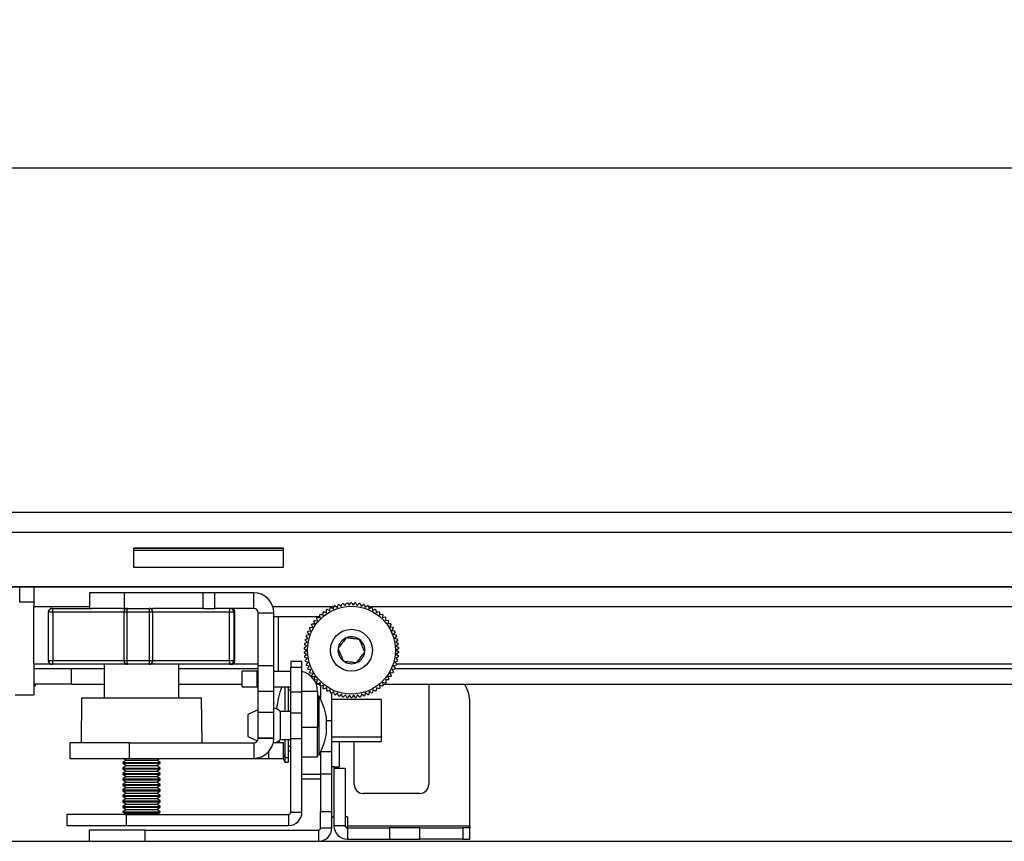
# Model space of a CAD drawing. Header units: millimetres. Extents: x 3619 to 4737, y 1503 to 2366.
# Tile 32 of 256: x 3963 to 4019, y 1676 to 1722. Entities that reach past the tile are written whole.
import ezdxf

# ---------------------------------------------------------------- set-up
doc = ezdxf.new("R2010")
doc.units = ezdxf.units.MM
doc.header["$PDSIZE"] = -1
doc.styles.add('SLDTEXTSTYLE0', font='arial.ttf', dxfattribs={"width": 0.948})
doc.dimstyles.new('SLDDIMSTYLE1', dxfattribs={"dimtxt": 5.650301, "dimasz": 4.572, "dimexe": 0, "dimexo": 0.0625, "dimgap": 1.412575, "dimtad": 0, "dimtih": 1, "dimtoh": 1, "dimdec": 1, "dimlfac": 3, "dimrnd": 1e-09, "dimzin": 12, "dimdsep": 46, "dimtxsty": 'SLDTEXTSTYLE0', "dimsah": 1, "dimcen": 0.09, "dimadec": 0, "dimazin": 3, "dimtfac": 1, "dimtofl": 0, "dimtmove": 0, "dimatfit": 3, "dimfxl": 1, "dimfrac": 2, "dimtolj": 1, "dimtzin": 12, "dimarcsym": 0})

# ---------------------------------------------------------------- blocks, each defined once
blk = doc.blocks.new('*D40')
at = {"color": 0, "linetype": 'Continuous', "lineweight": -2}
for p, q in [((3946.127, 1687.642), (3946.127, 1713.772)), ((3950.699, 1713.772), (4024.009, 1713.772)), ((4123.107, 1713.772), (4049.797, 1713.772)), ((4127.679, 1687.642), (4127.679, 1713.772))]:
    blk.add_line(p, q, dxfattribs=at)
at = {"color": 0}
for points in [[(3950.699, 1714.534), (3950.699, 1713.01), (3946.127, 1713.772)], [(4123.107, 1713.01), (4123.107, 1714.534), (4127.679, 1713.772)]]:
    blk.add_solid(points, dxfattribs=at)
at = {"layer": 'Defpoints', "color": 0}
for p in [(4127.679, 1713.772), (3946.127, 1687.579), (4127.679, 1687.579)]:
    blk.add_point(p, dxfattribs=at)
at = {"color": 0, "lineweight": 0, "insert": (4036.903, 1722.181), "char_height": 5.6503, "attachment_point": 2, "style": 'SLDTEXTSTYLE0'}
blk.add_mtext('\\A1;544.7\\P(21.44)', dxfattribs=at)

msp = doc.modelspace()

# ---------------------------------------------------------------- linework, layer by layer
at = {"color": 7, "linetype": 'Continuous', "lineweight": 30}
for p, q in [((3957.7396, 1694.2337), (4116.0662, 1694.2337)), ((4116.0662, 1693.0948), (3957.7396, 1693.0948)), ((3969.1696, 1691.1017), (3969.1696, 1692.2024)), ((3969.1696, 1692.2024), (3977.6363, 1692.2024)), ((3977.6363, 1692.2018), (3969.1696, 1692.2018)), ((3977.6363, 1692.2024), (3977.6363, 1691.1017)), ((3969.1696, 1692.0881), (3977.6363, 1692.0881)), ((3969.1696, 1692.0875), (3977.6363, 1692.0875)), ((3977.6363, 1691.1017), (3969.1696, 1691.1017)), ((4114.9656, 1690.0011), (3958.8403, 1690.0011)), ((3958.8403, 1690.0005), (4114.9656, 1690.0005)), ((3963.4935, 1690.0005), (3963.4935, 1688.887)), ((3966.6405, 1689.671), (3966.6405, 1688.7854)), ((3968.6396, 1689.671), (3966.6405, 1689.671)), ((3968.6396, 1688.7854), (3968.6396, 1689.671)), ((3973.0791, 1689.671), (3968.6396, 1689.671)), ((3973.0791, 1689.671), (3973.0791, 1688.7854)), ((3973.7679, 1689.671), (3973.0791, 1689.671)), ((3973.7679, 1688.7854), (3973.7679, 1689.671)), ((3975.9644, 1689.671), (3973.7679, 1689.671)), ((3975.9644, 1688.7854), (3975.9644, 1689.671)), ((3963.4935, 1689.141), (3962.6892, 1689.141)), ((3963.4935, 1685.624), (3963.4935, 1688.887)), ((3964.5238, 1688.7854), (3964.5422, 1688.7854)), ((3964.5422, 1688.7854), (3966.7661, 1688.7854)), ((3968.5479, 1688.7854), (3966.7661, 1688.7854)), ((3968.5479, 1688.7854), (3968.8088, 1688.7854)), ((3968.8088, 1688.7854), (3970.035, 1688.7854)), ((3970.035, 1688.7854), (3970.2347, 1688.7854)), ((3973.0791, 1688.7854), (3970.2347, 1688.7854)), ((3973.0791, 1688.7854), (3973.7679, 1688.7854)), ((3975.9644, 1688.7854), (3973.7679, 1688.7854)), ((3980.2912, 1688.6573), (3980.3105, 1688.817)), ((3980.3599, 1688.841), (3980.4974, 1688.7575)), ((3980.4974, 1688.7575), (3980.531, 1688.9148)), ((3980.5824, 1688.9343), (3980.7118, 1688.8388)), ((3980.7118, 1688.8388), (3980.7593, 1688.9925)), ((3980.8123, 1689.0073), (3980.9326, 1688.9006)), ((3980.9326, 1688.9006), (3980.9937, 1689.0494)), ((3981.0478, 1689.0594), (3981.1581, 1688.9424)), ((3981.1581, 1688.9424), (3981.2323, 1689.0851)), ((3981.287, 1689.0902), (3981.3864, 1688.9637)), ((3981.3864, 1688.9637), (3981.4731, 1689.0992)), ((3981.528, 1689.0994), (3981.6157, 1688.9645)), ((3981.6157, 1688.9645), (3981.7142, 1689.0917)), ((3981.7689, 1689.087), (3981.8441, 1688.9448)), ((3981.8441, 1688.9448), (3981.9536, 1689.0627)), ((3982.0077, 1689.053), (3982.0699, 1688.9047)), ((3982.0699, 1688.9047), (3982.1895, 1689.0122)), ((3982.2425, 1688.9978), (3982.2911, 1688.8444)), ((3982.2911, 1688.8444), (3982.4199, 1688.9409)), ((3982.4714, 1688.9217), (3982.5061, 1688.7646)), ((3982.5061, 1688.7646), (3982.643, 1688.8491)), ((3982.6926, 1688.8254), (3982.713, 1688.6659)), ((3964.3122, 1688.5737), (3964.3122, 1685.8221)), ((3964.5645, 1688.5737), (3964.3313, 1688.5737)), ((3964.3313, 1685.8221), (3964.3313, 1688.5737)), ((3964.5645, 1688.5737), (3964.5645, 1685.8221)), ((3968.5972, 1688.5737), (3968.5972, 1685.8221)), ((3970.053, 1688.5737), (3968.7757, 1688.5737)), ((3968.7757, 1688.5737), (3968.7757, 1685.8221)), ((3970.053, 1685.8221), (3970.053, 1688.5737)), ((3970.2467, 1685.8221), (3970.2467, 1688.5737)), ((3974.5838, 1685.8221), (3974.5838, 1688.5737)), ((3974.8303, 1688.5737), (3974.5838, 1688.5737)), ((3974.8303, 1688.5737), (3974.8303, 1685.8221)), ((3974.8955, 1685.8221), (3974.8955, 1688.5737)), ((3976.2184, 1688.5314), (3977.104, 1688.5314)), ((3976.2184, 1685.5344), (3976.2184, 1688.5314)), ((3977.104, 1685.5344), (3977.104, 1688.5314)), ((3977.104, 1688.3163), (3977.358, 1688.3163)), ((3977.358, 1688.3163), (3979.728, 1688.3163)), ((3979.5797, 1688.0858), (3979.5417, 1688.2421)), ((3979.5796, 1688.282), (3979.7376, 1688.2521)), ((3979.7376, 1688.2521), (3979.7137, 1688.4112)), ((3979.755, 1688.4475), (3979.9098, 1688.4035)), ((3979.9098, 1688.4035), (3979.9002, 1688.5641)), ((3979.9446, 1688.5966), (3980.0948, 1688.539)), ((3980.0948, 1688.539), (3980.0997, 1688.6998)), ((3980.1468, 1688.7281), (3980.2912, 1688.6573)), ((3982.713, 1688.6659), (3982.8569, 1688.7378)), ((3982.9042, 1688.7097), (3982.9103, 1688.549)), ((3982.9103, 1688.549), (3983.06, 1688.6077)), ((3983.1046, 1688.5755), (3983.0962, 1688.4149)), ((3983.0962, 1688.4149), (3983.2507, 1688.4599)), ((3983.2922, 1688.4239), (3983.2695, 1688.2646)), ((3983.2695, 1688.2646), (3983.4273, 1688.2956)), ((3983.4654, 1688.256), (3983.4285, 1688.0994)), ((3979.2038, 1687.5119), (3979.1256, 1687.6524)), ((3979.1515, 1687.7009), (3979.3118, 1687.7142)), ((3979.3118, 1687.7142), (3979.2464, 1687.8612)), ((3979.2766, 1687.9072), (3979.4374, 1687.906)), ((3979.4374, 1687.906), (3979.3855, 1688.0583)), ((3979.4196, 1688.1014), (3979.5797, 1688.0858)), ((3983.4285, 1688.0994), (3983.5885, 1688.1162)), ((3983.6229, 1688.0733), (3983.5721, 1687.9207)), ((3983.5721, 1687.9207), (3983.733, 1687.923)), ((3983.7634, 1687.8772), (3983.6991, 1687.7298)), ((3983.6991, 1687.7298), (3983.8595, 1687.7177)), ((3983.8857, 1687.6693), (3983.8085, 1687.5282)), ((3979.0444, 1687.0824), (3978.9423, 1687.2067)), ((3978.9591, 1687.2591), (3979.1145, 1687.3007)), ((3979.1145, 1687.3007), (3979.0239, 1687.4337)), ((3979.0454, 1687.4843), (3979.2038, 1687.5119)), ((3983.8085, 1687.5282), (3983.9671, 1687.5018)), ((3983.9889, 1687.4513), (3983.8993, 1687.3177)), ((3983.8993, 1687.3177), (3984.055, 1687.2772)), ((3984.0722, 1687.2249), (3983.971, 1687.0999)), ((3983.971, 1687.0999), (3984.1224, 1687.0456)), ((3978.8255, 1686.5499), (3978.9642, 1686.6314)), ((3978.9642, 1686.6314), (3978.8415, 1686.7354)), ((3978.8487, 1686.79), (3978.9942, 1686.8587)), ((3978.9942, 1686.8587), (3978.8813, 1686.9733)), ((3978.8934, 1687.027), (3979.0444, 1687.0824)), ((3984.1348, 1686.992), (3984.0228, 1686.8765)), ((3984.0228, 1686.8765), (3984.1687, 1686.8088)), ((3984.1763, 1686.7544), (3984.0544, 1686.6494)), ((3984.0544, 1686.6494), (3984.1936, 1686.5689)), ((3978.9547, 1686.4023), (3978.8232, 1686.4949)), ((3978.8239, 1686.3087), (3978.9547, 1686.4023)), ((3978.9658, 1686.1732), (3978.8266, 1686.2537)), ((3978.8439, 1686.0683), (3978.9658, 1686.1732)), ((3978.9974, 1685.9461), (3978.8515, 1686.0138)), ((3984.1715, 1686.0327), (3984.026, 1685.964)), ((3984.1947, 1686.2728), (3984.056, 1686.1913)), ((3984.056, 1686.1913), (3984.1787, 1686.0872)), ((3984.1963, 1686.514), (3984.0655, 1686.4204)), ((3984.0655, 1686.4204), (3984.197, 1686.3277)), ((3963.4935, 1685.624), (3963.4935, 1685.37)), ((3964.3313, 1685.8221), (3964.5645, 1685.8221)), ((3964.5422, 1685.6104), (3964.5238, 1685.6104)), ((3968.8088, 1685.6104), (3964.5422, 1685.6104)), ((3967.4872, 1685.6104), (3967.4872, 1683.6986)), ((3968.7757, 1685.8221), (3970.053, 1685.8221)), ((3970.035, 1685.6104), (3968.8088, 1685.6104)), ((3974.6212, 1685.6104), (3970.035, 1685.6104)), ((3971.7205, 1683.6986), (3971.7205, 1685.6104)), ((3974.5838, 1685.8221), (3974.8303, 1685.8221)), ((3974.6838, 1685.6104), (3974.6212, 1685.6104)), ((3976.2184, 1685.5344), (3977.104, 1685.5344)), ((3976.2184, 1684.089), (3976.2184, 1685.5344)), ((3977.104, 1684.089), (3977.104, 1685.5344)), ((3978.703, 1685.7789), (3978.0705, 1685.7789)), ((3978.0705, 1685.7789), (3978.0705, 1685.4565)), ((3978.0705, 1685.4565), (3978.703, 1685.4565)), ((3978.0705, 1684.0467), (3978.0705, 1685.4565)), ((3978.703, 1685.4565), (3978.703, 1685.7789)), ((3978.703, 1684.0467), (3978.703, 1685.4565)), ((3978.8854, 1685.8307), (3978.9974, 1685.9461)), ((3979.0492, 1685.7228), (3978.8978, 1685.7771)), ((3978.948, 1685.5977), (3979.0492, 1685.7228)), ((3979.1209, 1685.5049), (3978.9652, 1685.5455)), ((3979.0313, 1685.3713), (3979.1209, 1685.5049)), ((3984.0611, 1685.5636), (3983.9057, 1685.5219)), ((3983.9057, 1685.5219), (3983.9963, 1685.389)), ((3984.1268, 1685.7957), (3983.9758, 1685.7403)), ((3983.9758, 1685.7403), (3984.0779, 1685.6159)), ((3984.026, 1685.964), (3984.1389, 1685.8493)), ((3963.4935, 1685.37), (3965.6102, 1685.37)), ((3963.4935, 1685.37), (3963.4935, 1684.4844)), ((3965.6102, 1685.37), (3965.6102, 1684.4844)), ((3965.6102, 1685.37), (3967.4872, 1685.37)), ((3971.7205, 1685.37), (3976.2184, 1685.37)), ((3975.3163, 1684.3404), (3975.3163, 1685.226)), ((3976.163, 1685.226), (3975.3163, 1685.226)), ((3976.163, 1684.3404), (3976.163, 1685.226)), ((3976.163, 1685.226), (3976.2184, 1685.226)), ((3977.104, 1685.226), (3978.0705, 1685.226)), ((3979.2117, 1685.2944), (3979.053, 1685.3209)), ((3979.1345, 1685.1533), (3979.2117, 1685.2944)), ((3979.3211, 1685.0929), (3979.1607, 1685.105)), ((3979.2568, 1684.9454), (3979.3211, 1685.0929)), ((3979.4481, 1684.902), (3979.2872, 1684.8997)), ((3979.3973, 1684.7494), (3979.4481, 1684.902)), ((3983.7436, 1684.9155), (3983.5828, 1684.9167)), ((3983.5828, 1684.9167), (3983.6347, 1684.7644)), ((3983.8687, 1685.1217), (3983.7084, 1685.1085)), ((3983.7084, 1685.1085), (3983.7738, 1684.9615)), ((3983.9748, 1685.3383), (3983.8163, 1685.3108)), ((3983.8163, 1685.3108), (3983.8946, 1685.1702)), ((3983.9884, 1685.37), (4089.8176, 1685.37)), ((3965.6102, 1684.4844), (3963.4935, 1684.4844)), ((3963.4935, 1684.4844), (3963.4935, 1683.8749)), ((3963.4935, 1684.404), (3963.5782, 1684.404)), ((3963.5782, 1684.404), (3963.6207, 1684.4844)), ((3963.5782, 1684.404), (3963.5782, 1684.4844)), ((3965.6102, 1684.4844), (3967.4872, 1684.4844)), ((3971.7205, 1684.4844), (3975.3163, 1684.4844)), ((3975.3163, 1684.3404), (3976.163, 1684.3404)), ((3976.163, 1684.3404), (3976.2184, 1684.3404)), ((3977.104, 1684.3404), (3978.0705, 1684.3404)), ((3977.7371, 1684.3404), (3977.7371, 1682.9328)), ((3977.9156, 1684.3404), (3977.9156, 1682.9328)), ((3979.5917, 1684.7232), (3979.4317, 1684.7065)), ((3979.7433, 1684.5063), (3979.5084, 1684.5063)), ((3979.5168, 1684.4844), (3979.7402, 1684.4844)), ((3979.5547, 1684.5667), (3979.5917, 1684.7232)), ((3979.7507, 1684.5581), (3979.5929, 1684.527)), ((3979.728, 1684.3988), (3979.7507, 1684.5581)), ((3979.7613, 1684.3698), (3979.7613, 1683.6345)), ((3979.9239, 1684.4078), (3979.7695, 1684.3628)), ((3979.9155, 1684.2472), (3979.9239, 1684.4078)), ((3983.2652, 1684.3752), (3983.1104, 1684.4191)), ((3983.1104, 1684.4191), (3983.12, 1684.2585)), ((3983.4406, 1684.5407), (3983.2826, 1684.5706)), ((3983.2826, 1684.5706), (3983.3065, 1684.4115)), ((3983.2955, 1684.4844), (4090.4887, 1684.4844)), ((3983.6005, 1684.7213), (3983.4404, 1684.7369)), ((3983.4404, 1684.7369), (3983.4785, 1684.5806)), ((3985.8996, 1684.4844), (3985.8996, 1678.7939)), ((3962.4352, 1683.8749), (3963.4935, 1683.8749)), ((3976.2184, 1682.8916), (3976.2184, 1684.089)), ((3976.2184, 1684.089), (3977.104, 1684.089)), ((3977.104, 1682.8916), (3977.104, 1684.089)), ((3978.0705, 1684.1376), (3977.9156, 1684.1376)), ((3978.0705, 1684.0467), (3978.703, 1684.0467)), ((3978.0705, 1682.8493), (3978.0705, 1684.0467)), ((3978.703, 1684.0864), (3979.5886, 1684.0864)), ((3978.703, 1682.8493), (3978.703, 1684.0467)), ((3979.5886, 1684.0864), (3979.5886, 1682.0544)), ((3979.6733, 1683.807), (3979.5886, 1683.807)), ((3979.6733, 1682.8408), (3979.6733, 1683.807)), ((3980.1099, 1684.2737), (3979.9601, 1684.215)), ((3980.116, 1684.1129), (3980.1099, 1684.2737)), ((3980.3072, 1684.1568), (3980.1633, 1684.0849)), ((3980.3276, 1683.9972), (3980.3072, 1684.1568)), ((3980.5141, 1684.058), (3980.3772, 1683.9735)), ((3980.3938, 1682.4139), (3980.3938, 1684.0078)), ((3980.5488, 1683.9009), (3980.5141, 1684.058)), ((3980.7291, 1683.9782), (3980.6003, 1683.8818)), ((3980.7777, 1683.8249), (3980.7291, 1683.9782)), ((3980.9503, 1683.918), (3980.8307, 1683.8104)), ((3981.0125, 1683.7696), (3980.9503, 1683.918)), ((3981.1761, 1683.8779), (3981.0666, 1683.76)), ((3981.2513, 1683.7357), (3981.1761, 1683.8779)), ((3981.4045, 1683.8581), (3981.306, 1683.7309)), ((3981.4921, 1683.7232), (3981.4045, 1683.8581)), ((3981.6338, 1683.8589), (3981.5471, 1683.7234)), ((3981.7332, 1683.7324), (3981.6338, 1683.8589)), ((3981.8621, 1683.8803), (3981.7879, 1683.7376)), ((3981.9724, 1683.7632), (3981.8621, 1683.8803)), ((3982.0876, 1683.922), (3982.0265, 1683.7732)), ((3982.2079, 1683.8153), (3982.0876, 1683.922)), ((3982.3084, 1683.9838), (3982.2609, 1683.8301)), ((3982.4378, 1683.8883), (3982.3084, 1683.9838)), ((3982.5228, 1684.0652), (3982.4892, 1683.9078)), ((3982.6603, 1683.9816), (3982.5228, 1684.0652)), ((3982.729, 1684.1654), (3982.7097, 1684.0057)), ((3982.8734, 1684.0945), (3982.729, 1684.1654)), ((3982.9254, 1684.2837), (3982.9205, 1684.1229)), ((3983.0756, 1684.2261), (3982.9254, 1684.2837)), ((3966.197, 1683.6986), (3966.1748, 1681.1586)), ((3973.0107, 1683.6986), (3966.197, 1683.6986)), ((3973.0328, 1681.1586), (3973.0107, 1683.6986)), ((3983.2072, 1683.6085), (3980.3938, 1683.6085)), ((3983.2072, 1683.6085), (3983.2072, 1681.5073)), ((3988.228, 1676.4565), (3988.228, 1683.4203)), ((3976.2184, 1683.028), (3975.6262, 1682.7571)), ((3975.6262, 1682.7571), (3975.6262, 1681.5783)), ((3976.2184, 1682.8916), (3977.104, 1682.8916)), ((3976.2184, 1681.4463), (3976.2184, 1682.8916)), ((3977.104, 1681.4463), (3977.104, 1682.8916)), ((3978.0705, 1682.9328), (3977.4719, 1682.9328)), ((3977.4719, 1682.9328), (3977.4719, 1681.419)), ((3978.0705, 1682.8493), (3978.703, 1682.8493)), ((3978.0705, 1681.404), (3978.0705, 1682.8493)), ((3978.703, 1681.404), (3978.703, 1682.8493)), ((3979.6733, 1680.4711), (3979.6733, 1682.8408)), ((3980.1, 1682.3421), (3980.1, 1682.6217)), ((3980.1, 1681.6565), (3980.1, 1682.3421)), ((3980.3938, 1680.65), (3980.3938, 1682.4139)), ((3975.6262, 1681.5783), (3975.6262, 1681.521)), ((3975.6262, 1681.521), (3976.1747, 1681.2701)), ((3978.703, 1682.0544), (3979.5886, 1682.0544)), ((3979.5886, 1680.3611), (3979.5886, 1682.0544)), ((3983.2072, 1681.5073), (3983.2072, 1681.4918)), ((3965.5293, 1681.1586), (3965.5293, 1680.273)), ((3968.9159, 1681.1586), (3965.5293, 1681.1586)), ((3968.9159, 1680.273), (3968.9159, 1681.1586)), ((3968.9159, 1681.1586), (3975.9644, 1681.1586)), ((3975.9644, 1681.1586), (3975.9644, 1680.273)), ((3976.2184, 1681.4463), (3977.104, 1681.4463)), ((3976.2184, 1681.4126), (3976.2184, 1681.4463)), ((3976.2184, 1681.4126), (3977.104, 1681.4126)), ((3977.6578, 1681.1586), (3977.0754, 1681.1586)), ((3977.104, 1681.4126), (3977.104, 1681.4463)), ((3977.3433, 1681.2437), (3977.3614, 1681.1586)), ((3977.3951, 1681.2804), (3977.4274, 1681.1586)), ((3977.4719, 1681.419), (3977.4719, 1681.3453)), ((3977.4719, 1681.3453), (3978.0705, 1681.3453)), ((3977.6578, 1680.273), (3977.6578, 1681.1586)), ((3977.7371, 1681.3453), (3977.7371, 1680.3602)), ((3977.9156, 1681.3453), (3977.9156, 1680.3602)), ((3977.9156, 1680.9626), (3978.0705, 1680.9626)), ((3978.0705, 1681.404), (3978.703, 1681.404)), ((3978.0705, 1677.225), (3978.0705, 1681.404)), ((3978.703, 1677.225), (3978.703, 1681.404)), ((3980.3938, 1681.4918), (3983.2072, 1681.4918)), ((3980.3938, 1681.228), (3983.2072, 1681.228)), ((3980.8171, 1681.228), (3980.8171, 1679.8033)), ((3981.6663, 1678.7939), (3981.6663, 1681.228)), ((3983.2072, 1681.4918), (3983.2072, 1681.2435)), ((3983.2072, 1681.2435), (3983.2072, 1681.228)), ((3977.6578, 1680.5035), (3977.7371, 1680.3276)), ((3977.9156, 1680.6989), (3978.0705, 1680.6989)), ((3979.5886, 1680.4711), (3979.6733, 1680.4711)), ((3979.7613, 1680.6436), (3979.7613, 1679.3751)), ((3980.3938, 1680.65), (3979.7644, 1680.65)), ((3980.3938, 1679.38), (3980.3938, 1680.65)), ((3965.5293, 1680.273), (3968.9159, 1680.273)), ((3968.736, 1680.1735), (3968.5455, 1680.0401)), ((3968.5455, 1680.0401), (3968.5455, 1679.9953)), ((3968.5455, 1680.0401), (3970.6622, 1680.0401)), ((3968.5455, 1679.9953), (3968.736, 1679.8619)), ((3968.5455, 1679.9953), (3970.6622, 1679.9953)), ((3968.736, 1679.8619), (3968.5455, 1679.7285)), ((3968.5939, 1680.273), (3968.736, 1680.1735)), ((3968.736, 1680.1735), (3970.4717, 1680.1735)), ((3968.736, 1679.8619), (3970.4717, 1679.8619)), ((3968.9159, 1680.273), (3975.9644, 1680.273)), ((3970.4717, 1680.1735), (3970.6138, 1680.273)), ((3970.6622, 1680.0401), (3970.4717, 1680.1735)), ((3970.4717, 1679.8619), (3970.6622, 1679.9953)), ((3970.6622, 1679.7285), (3970.4717, 1679.8619)), ((3970.6622, 1679.9953), (3970.6622, 1680.0401)), ((3975.9644, 1680.273), (3976.8111, 1680.273)), ((3976.8111, 1680.273), (3977.6578, 1680.273)), ((3977.6436, 1680.273), (3977.7371, 1680.0639)), ((3977.7371, 1680.3602), (3977.7371, 1680.3276)), ((3977.7371, 1680.3276), (3977.9156, 1680.3276)), ((3977.7371, 1680.3276), (3977.7371, 1680.0964)), ((3977.7371, 1680.0964), (3977.7371, 1680.0639)), ((3977.7371, 1680.0639), (3977.9156, 1680.0639)), ((3977.9156, 1680.3602), (3977.9156, 1680.3276)), ((3977.9156, 1680.3276), (3977.9156, 1680.0964)), ((3977.9156, 1680.0964), (3977.9156, 1680.0639)), ((3978.703, 1680.3611), (3979.5886, 1680.3611)), ((3968.5455, 1679.7285), (3968.5455, 1679.6837)), ((3968.5455, 1679.7285), (3970.6622, 1679.7285)), ((3968.5455, 1679.6837), (3968.736, 1679.5503)), ((3968.5455, 1679.6837), (3970.6622, 1679.6837)), ((3968.736, 1679.5503), (3968.5455, 1679.4169)), ((3968.5455, 1679.4169), (3968.5455, 1679.3721)), ((3968.5455, 1679.4169), (3970.6622, 1679.4169)), ((3968.5455, 1679.3721), (3968.736, 1679.2388)), ((3968.5455, 1679.3721), (3970.6622, 1679.3721)), ((3968.736, 1679.5503), (3970.4717, 1679.5503)), ((3970.4717, 1679.5503), (3970.6622, 1679.6837)), ((3970.6622, 1679.4169), (3970.4717, 1679.5503)), ((3970.4717, 1679.2388), (3970.6622, 1679.3721)), ((3970.6622, 1679.6837), (3970.6622, 1679.7285)), ((3970.6622, 1679.3721), (3970.6622, 1679.4169)), ((3978.703, 1679.3751), (3979.7613, 1679.3751)), ((3980.3938, 1679.38), (3979.7613, 1679.38)), ((3979.7613, 1679.38), (3979.7613, 1677.2633)), ((3980.5208, 1679.8033), (3980.3938, 1679.8033)), ((3980.3938, 1677.2633), (3980.3938, 1679.38)), ((3980.5208, 1679.8033), (3980.8171, 1679.8033)), ((3980.5208, 1679.7161), (3981.1532, 1679.7161)), ((3980.5208, 1679.7161), (3980.5208, 1676.4565)), ((3981.1532, 1679.7161), (3981.1532, 1676.4565)), ((3968.736, 1679.2388), (3968.5455, 1679.1054)), ((3968.5455, 1679.1054), (3968.5455, 1679.0606)), ((3968.5455, 1679.1054), (3970.6622, 1679.1054)), ((3968.5455, 1679.0606), (3968.736, 1678.9272)), ((3968.5455, 1679.0606), (3970.6622, 1679.0606)), ((3968.736, 1678.9272), (3968.5455, 1678.7938)), ((3968.5455, 1678.7938), (3968.5455, 1678.749)), ((3968.5455, 1678.7938), (3970.6622, 1678.7938)), ((3968.5455, 1678.749), (3968.736, 1678.6156)), ((3968.5455, 1678.749), (3970.6622, 1678.749)), ((3968.736, 1679.2388), (3970.4717, 1679.2388)), ((3968.736, 1678.9272), (3970.4717, 1678.9272)), ((3970.6622, 1679.1054), (3970.4717, 1679.2388)), ((3970.4717, 1678.9272), (3970.6622, 1679.0606)), ((3970.6622, 1678.7938), (3970.4717, 1678.9272)), ((3970.4717, 1678.6156), (3970.6622, 1678.749)), ((3970.6622, 1679.0606), (3970.6622, 1679.1054)), ((3970.6622, 1678.749), (3970.6622, 1678.7938)), ((3978.703, 1679.1114), (3979.7613, 1679.1114)), ((3968.736, 1678.6156), (3968.5455, 1678.4822)), ((3968.5455, 1678.4822), (3968.5455, 1678.4374)), ((3968.5455, 1678.4822), (3970.6622, 1678.4822)), ((3968.5455, 1678.4374), (3968.736, 1678.304)), ((3968.5455, 1678.4374), (3970.6622, 1678.4374)), ((3968.736, 1678.304), (3968.5455, 1678.1706)), ((3968.5455, 1678.1706), (3968.5455, 1678.1259)), ((3968.5455, 1678.1706), (3970.6622, 1678.1706)), ((3968.736, 1678.6156), (3970.4717, 1678.6156)), ((3968.736, 1678.304), (3970.4717, 1678.304)), ((3970.6622, 1678.4822), (3970.4717, 1678.6156)), ((3970.4717, 1678.304), (3970.6622, 1678.4374)), ((3970.6622, 1678.1706), (3970.4717, 1678.304)), ((3970.6622, 1678.4374), (3970.6622, 1678.4822)), ((3970.6622, 1678.1259), (3970.6622, 1678.1706)), ((3985.3916, 1678.2859), (3982.1743, 1678.2859)), ((3968.5455, 1678.1259), (3968.736, 1677.9925)), ((3968.5455, 1678.1259), (3970.6622, 1678.1259)), ((3968.736, 1677.9925), (3968.5455, 1677.8591)), ((3968.5455, 1677.8591), (3968.5455, 1677.8143)), ((3968.5455, 1677.8591), (3970.6622, 1677.8591)), ((3968.5455, 1677.8143), (3968.736, 1677.6809)), ((3968.5455, 1677.8143), (3970.6622, 1677.8143)), ((3968.736, 1677.6809), (3968.5455, 1677.5475)), ((3968.736, 1677.9925), (3970.4717, 1677.9925)), ((3968.736, 1677.6809), (3970.4717, 1677.6809)), ((3970.4717, 1677.9925), (3970.6622, 1678.1259)), ((3970.6622, 1677.8591), (3970.4717, 1677.9925)), ((3970.4717, 1677.6809), (3970.6622, 1677.8143)), ((3970.6622, 1677.5475), (3970.4717, 1677.6809)), ((3970.6622, 1677.8143), (3970.6622, 1677.8591)), ((3965.3705, 1677.098), (3965.3705, 1676.4655)), ((3968.7572, 1677.098), (3965.3705, 1677.098)), ((3968.5455, 1677.5475), (3968.5455, 1677.5027)), ((3968.5455, 1677.5475), (3970.6622, 1677.5475)), ((3968.5455, 1677.5027), (3968.736, 1677.3693)), ((3968.5455, 1677.5027), (3970.6622, 1677.5027)), ((3968.736, 1677.3693), (3968.5455, 1677.2359)), ((3968.5455, 1677.2359), (3968.5455, 1677.2275)), ((3968.5455, 1677.2359), (3970.6622, 1677.2359)), ((3968.5455, 1677.2275), (3968.6513, 1677.1746)), ((3968.5455, 1677.2275), (3968.6262, 1677.2275)), ((3968.6513, 1677.1217), (3968.6039, 1677.098)), ((3968.6262, 1677.2275), (3970.6622, 1677.2275)), ((3970.5563, 1677.1746), (3968.6513, 1677.1746)), ((3968.724, 1677.1217), (3968.6513, 1677.1217)), ((3970.5563, 1677.1217), (3968.724, 1677.1217)), ((3968.736, 1677.3693), (3970.4717, 1677.3693)), ((3968.7572, 1676.4655), (3968.7572, 1677.098)), ((3968.7572, 1677.098), (3977.9435, 1677.098)), ((3970.4717, 1677.3693), (3970.6622, 1677.5027)), ((3970.6622, 1677.2359), (3970.4717, 1677.3693)), ((3970.5563, 1677.1746), (3970.6622, 1677.2275)), ((3970.6038, 1677.098), (3970.5563, 1677.1217)), ((3970.6622, 1677.5027), (3970.6622, 1677.5475)), ((3970.6622, 1677.2275), (3970.6622, 1677.2359)), ((3977.9435, 1677.098), (3977.9435, 1676.4655)), ((3978.0705, 1677.225), (3978.703, 1677.225)), ((3979.7613, 1677.2633), (3980.3938, 1677.2633)), ((3979.7613, 1676.3295), (3979.7613, 1677.2633)), ((3980.3938, 1676.3295), (3980.3938, 1677.2633)), ((3980.3938, 1676.967), (3980.5208, 1676.967)), ((3981.2802, 1676.967), (3981.1532, 1676.967)), ((3981.2802, 1676.967), (3981.2802, 1676.4565)), ((3965.3705, 1676.4655), (3968.7572, 1676.4655)), ((3966.638, 1676.2025), (3966.638, 1675.57)), ((3969.813, 1676.2025), (3966.638, 1676.2025)), ((3968.32, 1676.4655), (3968.4178, 1676.4655)), ((3968.7572, 1676.4655), (3977.9435, 1676.4655)), ((3969.813, 1675.57), (3969.813, 1676.2025)), ((3969.813, 1676.2025), (3979.6343, 1676.2025)), ((3979.6343, 1676.2025), (3979.6343, 1675.57)), ((3979.7613, 1676.3295), (3980.3938, 1676.3295)), ((3981.1532, 1676.4565), (3980.5208, 1676.4565)), ((3981.2802, 1676.4565), (3988.228, 1676.4565)), ((3981.2802, 1676.3295), (3981.2802, 1676.4565)), ((3981.2802, 1676.3295), (3981.2802, 1675.697)), ((3981.2802, 1676.3295), (3983.6645, 1676.3295)), ((3983.6645, 1676.3295), (3983.6645, 1675.697)), ((3985.3872, 1676.3295), (3983.6645, 1676.3295)), ((3985.3872, 1675.697), (3985.3872, 1676.3295)), ((3985.3872, 1676.3295), (3987.834, 1676.3295)), ((3987.834, 1676.3295), (3987.834, 1675.697)), ((3988.228, 1676.3295), (3987.834, 1676.3295)), ((3988.228, 1676.4565), (3988.228, 1676.3295)), ((3988.228, 1675.697), (3988.228, 1676.3295)), ((3961.5696, 1675.57), (4202.2263, 1675.57)), ((3981.2802, 1675.697), (3983.6645, 1675.697)), ((3983.6645, 1675.697), (3985.3872, 1675.697)), ((3987.834, 1675.697), (3985.3872, 1675.697)), ((3987.834, 1675.697), (3988.228, 1675.697))]:
    msp.add_line(p, q, dxfattribs=at)
at = {"color": 8, "linetype": 'Continuous', "lineweight": 30}
for p, q in [((3962.6892, 1689.141), (3962.6892, 1690.0005)), ((3963.4935, 1688.887), (3966.6405, 1688.887)), ((3977.0471, 1688.887), (3980.525, 1688.887)), ((3980.6465, 1688.887), (3980.7267, 1688.887)), ((3982.2776, 1688.887), (3982.348, 1688.887)), ((3982.4791, 1688.887), (4091.3491, 1688.887)), ((3964.3313, 1688.5737), (3964.3122, 1688.5737)), ((3968.5972, 1688.5737), (3964.5645, 1688.5737)), ((3968.7757, 1688.5737), (3968.5972, 1688.5737)), ((3970.2467, 1688.5737), (3970.053, 1688.5737)), ((3974.5838, 1688.5737), (3970.2467, 1688.5737)), ((3974.8955, 1688.5737), (3974.8303, 1688.5737)), ((3977.358, 1688.3163), (3977.358, 1685.226)), ((3964.4492, 1685.624), (3963.4935, 1685.624)), ((3964.3122, 1685.8221), (3964.3313, 1685.8221)), ((3964.5645, 1685.8221), (3968.5972, 1685.8221)), ((3968.5972, 1685.8221), (3968.7757, 1685.8221)), ((3970.053, 1685.8221), (3970.2467, 1685.8221)), ((3970.2467, 1685.8221), (3974.5838, 1685.8221)), ((3976.2184, 1685.624), (3974.7585, 1685.624)), ((3974.8303, 1685.8221), (3974.8955, 1685.8221)), ((4089.7256, 1685.624), (3984.0713, 1685.624)), ((3980.3938, 1682.4139), (3980.1, 1682.4139)), ((3976.8111, 1680.6498), (3976.8111, 1680.273)), ((3980.5208, 1679.8033), (3980.5208, 1679.7161))]:
    msp.add_line(p, q, dxfattribs=at)
at = {"color": 7, "linetype": 'Continuous', "lineweight": 30}
for radius in [2.4934, 1.1887]:
    msp.add_circle((3981.5101, 1686.4113), radius, dxfattribs=at)
for centre, radius, start, end in [((3975.9644, 1688.5314), 1.1396, 0, 90), ((3964.5238, 1688.5737), 0.2117, 90, 180), ((3964.5426, 1688.5741), 0.2113, 90.10326, 180.10282), ((3964.0454, 1688.626), 0.5218, 354.24453, 17.7823), ((3968.8088, 1688.5737), 0.2117, 90, 180), ((3969.1387, 1688.6253), 0.3666, 154.11769, 188.09327), ((3970.035, 1688.5737), 0.2117, 0, 90), ((3969.4162, 1688.6263), 0.6389, 355.28255, 14.42052), ((3974.9113, 1688.625), 0.3315, 151.0549, 188.89555), ((3974.6199, 1688.575), 0.2104, 359.64654, 89.64321), ((3974.6838, 1688.5737), 0.2117, 0, 90), ((3975.9644, 1688.5314), 0.254, 0, 90), ((3981.5101, 1686.4113), 2.6882, 115.33174, 116.5037), ((3981.5101, 1686.4113), 2.6882, 110.18888, 111.36084), ((3981.5101, 1686.4113), 2.6882, 105.04602, 106.21799), ((3981.5101, 1686.4113), 2.6882, 99.90317, 101.07513), ((3981.5101, 1686.4113), 2.6882, 94.76031, 95.93227), ((3981.5101, 1686.4113), 2.6882, 89.61745, 90.78941), ((3981.5101, 1686.4113), 2.6882, 84.4746, 85.64656), ((3981.5101, 1686.4113), 2.6882, 79.33174, 80.5037), ((3981.5101, 1686.4113), 2.6882, 74.18888, 75.36084), ((3981.5101, 1686.4113), 2.6882, 69.04602, 70.21799), ((3981.5101, 1686.4113), 2.6882, 63.90317, 65.07513), ((3981.5101, 1686.4113), 2.6882, 135.90317, 137.07513), ((3981.5101, 1686.4113), 2.6882, 130.76031, 131.93227), ((3981.5101, 1686.4113), 2.6882, 125.61745, 126.78941), ((3981.5101, 1686.4113), 2.6882, 120.4746, 121.64656), ((3981.5101, 1686.4113), 2.6882, 58.76031, 59.93227), ((3981.5101, 1686.4113), 2.6882, 53.61745, 54.78941), ((3981.5101, 1686.4113), 2.6882, 48.4746, 49.64656), ((3981.5101, 1686.4113), 2.6882, 43.33174, 44.5037), ((3981.5101, 1686.4113), 2.6882, 151.33174, 152.5037), ((3981.5101, 1686.4113), 2.6882, 146.18888, 147.36084), ((3981.5101, 1686.4113), 2.6882, 141.04602, 142.21799), ((3981.5101, 1686.4113), 2.6882, 38.18888, 39.36084), ((3981.5101, 1686.4113), 2.6882, 33.04602, 34.21799), ((3981.5101, 1686.4113), 2.6882, 27.90317, 29.07513), ((3981.5101, 1686.4113), 2.6882, 161.61745, 162.78941), ((3981.5101, 1686.4113), 2.6882, 156.4746, 157.64656), ((3981.5101, 1686.4113), 0.7638, 113.34629, 173.34629), ((3981.5101, 1686.4113), 0.7638, 53.34629, 113.34629), ((3981.5101, 1686.4113), 2.6882, 22.76031, 23.93227), ((3981.5101, 1686.4113), 2.6882, 17.61745, 18.78941), ((3981.5101, 1686.4113), 2.6882, 177.04602, 178.21799), ((3981.5101, 1686.4113), 2.6882, 171.90317, 173.07513), ((3981.5101, 1686.4113), 2.6882, 166.76031, 167.93227), ((3981.5101, 1686.4113), 0.7638, 353.34629, 53.34629), ((3981.5101, 1686.4113), 2.6882, 12.4746, 13.64656), ((3981.5101, 1686.4113), 2.6882, 7.33174, 8.5037), ((3981.5101, 1686.4113), 2.6882, 2.18888, 3.36084), ((3981.5101, 1686.4113), 2.6882, 182.18888, 183.36084), ((3981.5101, 1686.4113), 2.6882, 187.33174, 188.5037), ((3981.5101, 1686.4113), 0.7638, 173.34629, 233.34629), ((3981.5101, 1686.4113), 0.7638, 293.34629, 353.34629), ((3981.5101, 1686.4113), 2.6882, 351.90317, 353.07513), ((3981.5101, 1686.4113), 2.6882, 357.04602, 358.21799), ((3964.5238, 1685.8221), 0.2117, 180, 270), ((3964.5426, 1685.8217), 0.2113, 179.89784, 269.89607), ((3964.0453, 1685.7697), 0.5218, 342.21805, 5.75512), ((3968.8088, 1685.8221), 0.2117, 180, 270), ((3969.1387, 1685.7704), 0.3667, 171.90722, 205.88182), ((3969.4162, 1685.7695), 0.639, 345.57977, 4.71716), ((3970.0344, 1685.8215), 0.2111, 270.16107, 0.15848), ((3974.9113, 1685.7708), 0.3315, 171.10499, 208.94457), ((3974.6199, 1685.8208), 0.2104, 270.35745, 0.35279), ((3974.6838, 1685.8221), 0.2117, 270, 0), ((3981.5101, 1686.4113), 2.6882, 192.4746, 193.64656), ((3981.5101, 1686.4113), 2.6882, 197.61745, 198.78941), ((3981.5101, 1686.4113), 0.7638, 233.34629, 293.34629), ((3981.5101, 1686.4113), 2.6882, 341.61745, 342.78941), ((3981.5101, 1686.4113), 2.6882, 346.76031, 347.93227), ((3978.449, 1684.0864), 1.1396, 0, 77.1216), ((3981.5101, 1686.4113), 2.6882, 202.76031, 203.93227), ((3981.5101, 1686.4113), 2.6882, 207.90317, 209.07513), ((3981.5101, 1686.4113), 2.6882, 213.04602, 214.21799), ((3981.5101, 1686.4113), 2.6882, 326.18888, 327.36084), ((3981.5101, 1686.4113), 2.6882, 331.33174, 332.5037), ((3981.5101, 1686.4113), 2.6882, 336.4746, 337.64656), ((3982.417, 1682.555), 5.1787, 159.83276, 174.16807), ((3981.5101, 1686.4113), 2.6882, 218.18888, 219.36084), ((3981.5101, 1686.4113), 2.6882, 223.33174, 224.5037), ((3981.5101, 1686.4113), 2.6882, 228.4746, 229.64656), ((3981.5101, 1686.4113), 2.6882, 310.76031, 311.93227), ((3981.5101, 1686.4113), 2.6882, 315.90317, 317.07513), ((3981.5101, 1686.4113), 2.6882, 321.04602, 322.21799), ((3986.1113, 1683.4203), 2.1167, 0, 30.18003), ((3975.9479, 1681.7963), 4.2333, 11.24319, 28.35764), ((3981.5101, 1686.4113), 2.6882, 233.61745, 234.78941), ((3981.5101, 1686.4113), 2.6882, 238.76031, 239.93227), ((3981.5101, 1686.4113), 2.6882, 243.90317, 245.07513), ((3981.5101, 1686.4113), 2.6882, 249.04602, 250.21799), ((3981.5101, 1686.4113), 2.6882, 254.18888, 255.36084), ((3981.5101, 1686.4113), 2.6882, 259.33174, 260.5037), ((3981.5101, 1686.4113), 2.6882, 264.4746, 265.64656), ((3981.5101, 1686.4113), 2.6882, 274.76031, 275.93227), ((3981.5101, 1686.4113), 2.6882, 279.90317, 281.07513), ((3981.5101, 1686.4113), 2.6882, 285.04602, 286.21799), ((3981.5101, 1686.4113), 2.6882, 290.18888, 291.36084), ((3981.5101, 1686.4113), 2.6882, 295.33174, 296.5037), ((3981.5101, 1686.4113), 2.6882, 300.4746, 301.64656), ((3981.5101, 1686.4113), 2.6882, 305.61745, 306.78941), ((3981.5101, 1686.4113), 2.6882, 269.61745, 270.78941), ((3976.8021, 1682.2173), 0.98, 46.88874, 72.05836), ((3975.9479, 1682.4818), 4.2333, 331.64236, 348.75681), ((3975.9644, 1681.4126), 0.254, 270, 0), ((3975.9644, 1681.4126), 1.1396, 270, 0), ((3976.8021, 1682.0608), 0.98, 292.99775, 313.11126), ((3982.1743, 1678.7939), 0.508, 180, 270), ((3985.3916, 1678.7939), 0.508, 270, 0), ((3968.6055, 1677.1482), 0.0529, 330, 30), ((3970.6022, 1677.1482), 0.0529, 150, 210), ((3977.9435, 1677.225), 0.127, 270, 0), ((3977.9435, 1677.225), 0.7595, 270, 0), ((3979.6343, 1676.3295), 0.127, 270, 0), ((3979.6343, 1676.3295), 0.7595, 270, 0), ((3981.2802, 1676.4565), 0.7595, 180, 270), ((3981.2802, 1676.4565), 0.127, 180, 270)]:
    msp.add_arc(centre, radius, start, end, dxfattribs=at)
for points, knots in [([(3981.2074, 1687.1126), (3981.1421, 1687.0249), (3981.0304, 1686.8748), (3980.8681, 1686.6566), (3980.7873, 1686.548), (3980.7515, 1686.4998)], [0, 0, 0, 0, 0.4391211, 0.7513702, 1, 1, 1, 1]), ([(3981.9661, 1687.0241), (3981.8574, 1687.0368), (3981.6716, 1687.0584), (3981.4015, 1687.09), (3981.267, 1687.1056), (3981.2074, 1687.1126)], [0, 0, 0, 0, 0.4391227, 0.7513739, 1, 1, 1, 1]), ([(3982.2687, 1686.3228), (3982.2539, 1686.3572), (3982.207, 1686.4659), (3982.1207, 1686.6657), (3982.0315, 1686.8724), (3981.9833, 1686.9841), (3981.9661, 1687.0241)], [0, 0, 0, 0, 0.1560239, 0.4937068, 0.8190583, 1, 1, 1, 1]), ([(3980.7515, 1686.4998), (3980.7687, 1686.4599), (3980.8169, 1686.3481), (3980.9061, 1686.1415), (3980.9924, 1685.9417), (3981.0393, 1685.8329), (3981.0541, 1685.7986)], [0, 0, 0, 0, 0.18094262, 0.50629297, 0.8439776, 1, 1, 1, 1]), ([(3981.8128, 1685.7101), (3981.878, 1685.7978), (3981.9897, 1685.9479), (3982.1521, 1686.1661), (3982.2329, 1686.2747), (3982.2687, 1686.3228)], [0, 0, 0, 0, 0.4391236, 0.7513701, 1, 1, 1, 1]), ([(3981.0541, 1685.7986), (3981.1627, 1685.7859), (3981.3486, 1685.7642), (3981.6187, 1685.7327), (3981.7532, 1685.717), (3981.8128, 1685.7101)], [0, 0, 0, 0, 0.4391266, 0.7513751, 1, 1, 1, 1])]:
    msp.add_open_spline(points, degree=3, knots=knots, dxfattribs=at)

# ---------------------------------------------------------------- dimensions: what is measured, and where the dimension line sits
at = {"color": 7, "linetype": 'Continuous', "lineweight": 0}
dim = msp.add_linear_dim(base=(4127.6791, 1713.772), p1=(3946.1267, 1687.579), p2=(4127.6791, 1687.579), text='<>\\P(21.44)', dimstyle='SLDDIMSTYLE1', dxfattribs=at)
dim.commit()
dim.dimension.update_dxf_attribs({"geometry": '*D40', "text_midpoint": (4036.9029, 1713.772), "dimtype": 160})

doc.saveas('drawing.dxf')
